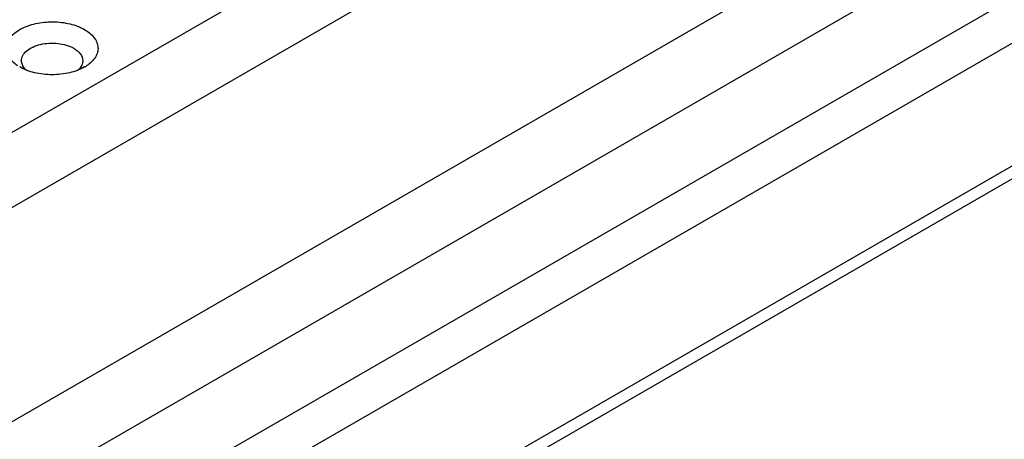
# Model space of a CAD drawing. Header units: inches. Extents: x 0 to 34, y 0 to 22.
# Tile 33 of 39: x 30.746 to 31.38, y 17.33 to 17.6. Entities that reach past the tile are written whole.
import ezdxf

# ---------------------------------------------------------------- set-up
doc = ezdxf.new("R2010")
doc.units = ezdxf.units.IN
doc.header["$LTSCALE"] = 1.87
doc.header["$MEASUREMENT"] = 0
doc.layers.get('0').update_dxf_attribs({"linetype": 'CONTINUOUS'})

msp = doc.modelspace()

# ---------------------------------------------------------------- linework, layer by layer
at = {"color": 7, "linetype": 'CONTINUOUS'}
for p, q in [((31.40291, 17.90963), (30.48241, 17.37814)), ((30.50329, 17.34198), (31.42379, 17.87347)), ((31.73871, 17.81823), (30.31782, 16.99782)), ((31.73871, 17.7893), (30.31782, 16.96889)), ((31.42379, 17.73525), (30.50329, 17.20376)), ((30.52417, 17.1676), (31.44467, 17.69908)), ((31.49903, 17.57184), (30.50655, 16.99879)), ((30.78603, 17.57075), (30.78454, 17.56849)), ((30.50146, 16.98753), (31.49394, 17.56057))]:
    msp.add_line(p, q, dxfattribs=at)
for centre, radius, start, end in [((30.75811, 17.57613), 0.01155, 221.48838, 225.43851), ((30.77587, 17.57615), 0.01157, 314.33621, 318.53055), ((30.77476, 17.59237), 0.02626, 299.96465, 303.62688)]:
    msp.add_arc(centre, radius, start, end, dxfattribs=at)
for points, knots in [([(30.74476, 17.57047), (30.74254, 17.57194), (30.73958, 17.57462), (30.7376, 17.57918), (30.73732, 17.58259), (30.73821, 17.58594), (30.74019, 17.58908), (30.74313, 17.59189), (30.74839, 17.59526), (30.75665, 17.59807), (30.76749, 17.59912), (30.77826, 17.59787), (30.78498, 17.59541), (30.78788, 17.59374)], [0, 0, 0, 0, 0.109957, 0.157392, 0.202511, 0.248491, 0.298241, 0.353616, 0.415281, 0.555182, 0.708845, 0.861841, 1, 1, 1, 1]), ([(30.78788, 17.59374), (30.79022, 17.59238), (30.79339, 17.58992), (30.79592, 17.58559), (30.79669, 17.58231), (30.79634, 17.57899), (30.79435, 17.57456), (30.79147, 17.57195), (30.7893, 17.57051)], [0, 0, 0, 0, 0.277935, 0.397227, 0.508176, 0.617728, 0.7332, 1, 1, 1, 1]), ([(30.74731, 17.57365), (30.74731, 17.57478), (30.748, 17.57724), (30.75068, 17.58028), (30.75463, 17.58269), (30.76139, 17.58495), (30.77059, 17.58541), (30.77787, 17.58344), (30.78092, 17.58168)], [0, 0, 0, 0, 0.087152, 0.186868, 0.304545, 0.438685, 0.730129, 1, 1, 1, 1]), ([(30.78092, 17.58168), (30.78255, 17.58074), (30.78534, 17.5786), (30.78668, 17.57518), (30.78668, 17.57365)], [0, 0, 0, 0, 0.55082, 1, 1, 1, 1]), ([(30.74946, 17.56849), (30.7488, 17.56923), (30.74773, 17.57083), (30.74731, 17.57274), (30.74731, 17.57365)], [0, 0, 0, 0, 0.5235, 1, 1, 1, 1]), ([(30.78668, 17.57365), (30.78668, 17.57291), (30.78651, 17.5719), (30.78614, 17.57098), (30.78603, 17.57075)], [0, 0, 0, 0, 0.742436, 1, 1, 1, 1]), ([(30.78788, 17.56963), (30.78491, 17.56792), (30.77802, 17.56542), (30.767, 17.56422), (30.75598, 17.56542), (30.74908, 17.56792), (30.74612, 17.56963)], [0, 0, 0, 0, 0.237213, 0.499979, 0.76273, 1, 1, 1, 1])]:
    msp.add_open_spline(points, degree=3, knots=knots, dxfattribs=at)

doc.saveas('drawing.dxf')
